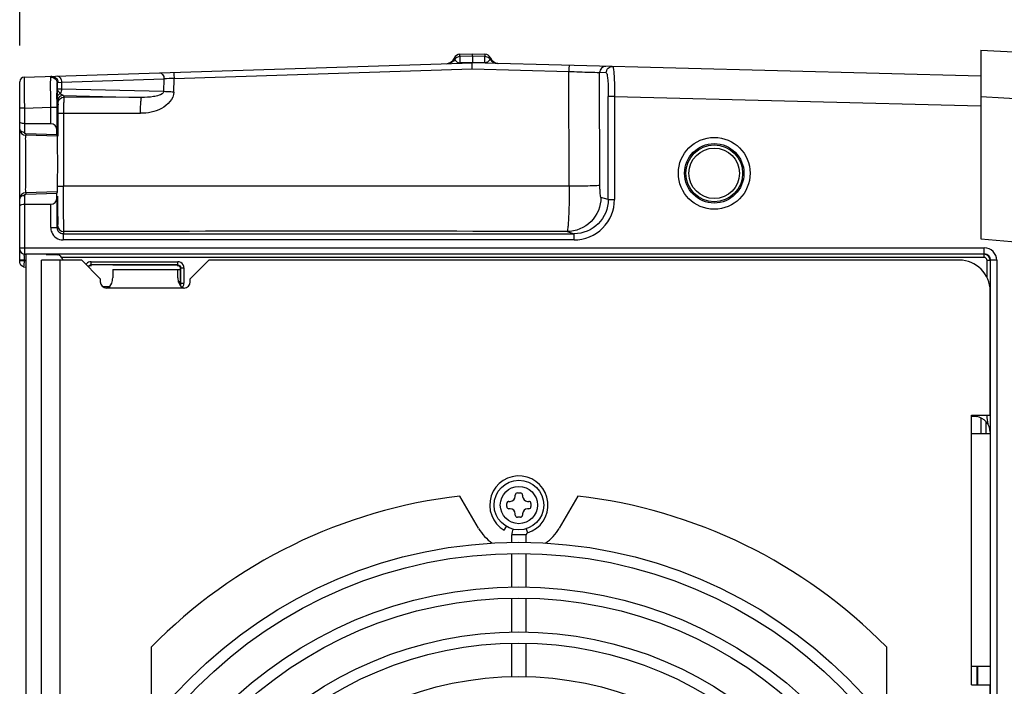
# Model space of a CAD drawing. Header units: inches. Extents: x 0 to 117, y 0 to 83.
# Tile 27 of 59: x 46.12 to 52.37, y 71.5 to 75.73. Entities that reach past the tile are written whole.
import ezdxf

# ---------------------------------------------------------------- set-up
doc = ezdxf.new("R2010")
doc.units = ezdxf.units.IN
doc.header["$LTSCALE"] = 6.431102
doc.header["$MEASUREMENT"] = 0
doc.layers.get('0').update_dxf_attribs({"linetype": 'CONTINUOUS'})
doc.styles.get("Standard").update_dxf_attribs({"font": 'txt', "width": 0.8})
doc.dimstyles.new('DIMSTYLE_2', dxfattribs={"dimtxt": 0.78125, "dimasz": 0.7, "dimexe": 0.18, "dimexo": 0.0625, "dimgap": 0.09, "dimtad": 1, "dimdec": 3, "dimzin": 4, "dimdsep": 46, "dimtxsty": 'STANDARD', "dimblk": '_FILLED', "dimblk1": '_FILLED', "dimblk2": '_FILLED', "dimcen": 0.09, "dimadec": 0, "dimazin": 0, "dimtfac": 1, "dimtdec": 3, "dimtofl": 0, "dimtmove": 0, "dimatfit": 3, "dimldrblk": '_FILLED', "dimfxl": 1, "dimtolj": 1, "dimtzin": 4, "dimarcsym": 0})

# ---------------------------------------------------------------- blocks, each defined once
blk = doc.blocks.new('_FILLED')
at = {"color": 0, "linetype": 'BYBLOCK'}
blk.add_solid([(0, 0), (-1, 0.1429), (-1, -0.1429)], dxfattribs=at)
blk = doc.blocks.new('*D2')
at = {"color": 7, "linetype": 'CONTINUOUS'}
for p, q in [((46.1167, 75.5663), (46.1167, 77.1357)), ((54.7781, 74.073), (54.7781, 77.1357)), ((46.1167, 76.7607), (50.4474, 76.7607)), ((54.7781, 76.7607), (50.4474, 76.7607))]:
    blk.add_line(p, q, dxfattribs=at)
at = {"color": 7, "linetype": 'CONTINUOUS', "xscale": 0.7, "yscale": 0.7, "zscale": 0.7, "rotation": 180}
blk.add_blockref('_FILLED', (46.1167, 76.7607), dxfattribs=at)
at = {"color": 7, "linetype": 'CONTINUOUS', "xscale": 0.7, "yscale": 0.7, "zscale": 0.7}
blk.add_blockref('_FILLED', (54.7781, 76.7607), dxfattribs=at)
at = {"color": 7, "linetype": 'CONTINUOUS', "insert": (49.9996, 77.7373), "char_height": 0.78125, "width": 1.875, "attachment_point": 2, "line_spacing_factor": 0.9}
blk.add_mtext('220', dxfattribs=at)

msp = doc.modelspace()

# ---------------------------------------------------------------- linework, layer by layer
at = {"color": 7, "linetype": 'CONTINUOUS'}
for p, q in [((48.9107, 75.5113), (48.9907, 75.5138)), ((48.9907, 75.5138), (49.0705, 75.5117)), ((48.9907, 75.4993), (48.9907, 75.5138)), ((52.2183, 75.5382), (52.2183, 74.3403)), ((52.2183, 75.5382), (52.85, 75.5051)), ((46.1453, 75.3671), (48.9907, 75.4569)), ((48.8771, 75.4838), (48.8758, 75.4873)), ((48.8791, 75.4797), (48.8771, 75.4838)), ((48.9108, 75.4968), (48.9107, 75.5113)), ((48.9907, 75.4993), (48.9108, 75.4968)), ((48.9108, 75.4968), (48.9108, 75.4565)), ((48.9907, 75.4591), (48.9108, 75.4565)), ((48.9108, 75.4565), (48.9109, 75.4544)), ((48.9907, 75.4993), (48.9907, 75.4591)), ((49.0705, 75.4972), (48.9907, 75.4993)), ((49.0705, 75.457), (48.9907, 75.4591)), ((48.9907, 75.4591), (48.9907, 75.4571)), ((52.2183, 75.3724), (48.9907, 75.4569)), ((49.0705, 75.457), (49.0704, 75.4548)), ((49.0705, 75.5117), (49.0705, 75.4972)), ((49.0705, 75.457), (49.0705, 75.4972)), ((47.0969, 75.3587), (48.9885, 75.4185)), ((48.9885, 75.4185), (49.6041, 75.4024)), ((49.6058, 74.6736), (49.6041, 75.4024)), ((49.8004, 74.6793), (49.7988, 75.3953)), ((49.8406, 75.3942), (49.7988, 75.3953)), ((46.1167, 74.5949), (46.1167, 75.3375)), ((46.1453, 75.3671), (46.1458, 75.2688)), ((46.3539, 75.3067), (46.3543, 75.3279)), ((46.3543, 75.3279), (46.3543, 75.2936)), ((46.3588, 75.3332), (46.3831, 75.3343)), ((46.3831, 75.3343), (47.0332, 75.3548)), ((46.3831, 75.3343), (46.3831, 75.2911)), ((47.0309, 75.2742), (47.0332, 75.3548)), ((47.0944, 75.2716), (47.0969, 75.3587)), ((46.1458, 75.2688), (46.146, 75.2311)), ((46.3533, 75.2266), (46.3539, 75.3067)), ((46.3543, 75.2936), (46.3546, 75.2589)), ((47.0309, 75.2742), (46.3831, 75.2911)), ((46.146, 75.2311), (46.1462, 75.1702)), ((46.3547, 75.2411), (46.3548, 75.2358)), ((46.3555, 75.2114), (46.3594, 75.1996)), ((46.3948, 75.2507), (46.3988, 75.2389)), ((46.3948, 75.2507), (46.8913, 75.2377)), ((46.8913, 75.2377), (46.3988, 75.2389)), ((49.8537, 74.5887), (49.8537, 75.2442)), ((49.8929, 75.2442), (49.8537, 75.2442)), ((49.8929, 75.2442), (49.8929, 74.5887)), ((49.8929, 75.2442), (52.2167, 75.1834)), ((52.2183, 75.2428), (52.5147, 75.2273)), ((46.1462, 75.1702), (46.1167, 75.1702)), ((46.1462, 75.1702), (46.3139, 75.1754)), ((46.1462, 75.1702), (46.1462, 75.0158)), ((46.3139, 75.0709), (46.3139, 75.1754)), ((46.3139, 75.1754), (46.3533, 75.1754)), ((46.3533, 75.1755), (46.3533, 75.0319)), ((46.3599, 75.1495), (46.3599, 75.139)), ((46.3599, 75.139), (46.3599, 74.9922)), ((46.3951, 75.1379), (46.395, 74.6732)), ((46.3951, 75.1379), (46.8839, 75.1368)), ((46.3139, 75.0709), (46.1462, 75.0709)), ((46.3535, 75.0008), (46.3533, 75.0319)), ((46.3537, 74.9922), (46.1551, 74.9974)), ((46.3535, 75.0008), (46.1558, 75.006)), ((46.3537, 74.6378), (46.1551, 74.6326)), ((49.6058, 74.6736), (46.395, 74.6732)), ((46.1167, 74.191), (46.1167, 74.5932)), ((46.1462, 74.6141), (46.1462, 74.2433)), ((46.1558, 74.624), (46.3535, 74.6292)), ((46.3533, 74.5981), (46.3535, 74.6292)), ((46.3533, 74.5981), (46.3533, 74.412)), ((49.8537, 74.5887), (49.8072, 74.6026)), ((49.8537, 74.5887), (49.8929, 74.5887)), ((46.1462, 74.5591), (46.3139, 74.5591)), ((46.3139, 74.412), (46.3139, 74.5591)), ((46.3139, 74.412), (46.3533, 74.412)), ((46.397, 74.3857), (46.3926, 74.3726)), ((46.3926, 74.3726), (46.3926, 74.3333)), ((46.3926, 74.3726), (49.6367, 74.3726)), ((49.6367, 74.3333), (46.3926, 74.3333)), ((49.5915, 74.3861), (49.6367, 74.3726)), ((49.6367, 74.3333), (49.6367, 74.3726)), ((52.2183, 74.3403), (56.0313, 74.0067)), ((46.1167, 74.2825), (52.2409, 74.2825)), ((52.2409, 74.2431), (52.2409, 74.2825)), ((46.1455, 74.204), (46.1167, 74.204)), ((46.1455, 74.2005), (46.1167, 74.2005)), ((46.1455, 74.2005), (46.1425, 74.1729)), ((46.1452, 74.2342), (46.1453, 74.2428)), ((46.1455, 74.204), (46.1455, 74.2005)), ((46.1455, 74.204), (46.1561, 74.2037)), ((46.1561, 74.1988), (46.1455, 74.2005)), ((46.1457, 74.2434), (46.1551, 74.2431)), ((52.2409, 74.2431), (46.1551, 74.2431)), ((46.1561, 74.2434), (46.1561, 64.6782)), ((46.2545, 64.7166), (46.2545, 74.2048)), ((46.5104, 74.2048), (46.2545, 74.2048)), ((46.2856, 74.2397), (46.354, 74.2379)), ((46.3726, 74.2048), (46.3726, 71.2323)), ((52.2393, 74.2219), (46.3847, 74.2219)), ((46.5104, 74.2048), (46.6285, 74.0866)), ((47.1994, 74.0866), (47.3175, 74.2048)), ((52.0813, 74.2048), (47.3175, 74.2048)), ((52.2393, 74.2415), (52.2409, 74.2431)), ((52.2393, 74.2219), (52.2393, 74.2415)), ((52.259, 74.0926), (52.259, 74.2022)), ((52.2786, 74.2022), (52.259, 74.2022)), ((52.3196, 74.2038), (52.2802, 74.2038)), ((52.2802, 64.7183), (52.2802, 74.203)), ((52.3196, 74.2038), (52.3196, 64.7176)), ((46.1421, 74.1688), (46.1417, 74.1632)), ((46.1417, 74.1632), (46.1417, 74.1618)), ((46.1417, 74.1618), (46.1561, 74.1596)), ((46.57, 74.1747), (46.57, 74.1944)), ((46.57, 74.1944), (47.1202, 74.1944)), ((47.1202, 74.1747), (46.57, 74.1747)), ((47.1169, 74.1714), (46.7073, 74.1717)), ((46.7073, 74.1457), (46.7073, 74.0931)), ((46.7073, 74.1457), (47.1365, 74.1457)), ((47.1202, 74.1747), (47.1202, 74.1944)), ((47.1207, 74.0931), (47.1207, 74.1457)), ((47.1365, 74.1518), (47.1365, 74.0609)), ((47.1398, 74.0576), (47.1398, 74.155)), ((47.1398, 74.155), (47.1595, 74.155)), ((47.1595, 74.155), (47.1595, 74.0576)), ((46.6285, 74.0866), (46.6285, 74.067)), ((47.1994, 74.067), (47.1994, 74.0866)), ((46.6415, 74.0379), (46.6886, 74.0379)), ((47.16, 74.0276), (46.6679, 74.0276)), ((47.1365, 74.067), (47.1207, 74.067)), ((47.1398, 74.0576), (47.1595, 74.0576)), ((52.2781, 73.2205), (52.2781, 74.0079)), ((52.16, 71.5079), (52.16, 73.2205)), ((52.16, 73.2205), (52.2781, 73.2205)), ((52.16, 73.2146), (52.1911, 73.211)), ((52.2191, 73.2034), (52.2191, 73.1024)), ((52.2518, 73.1024), (52.2518, 73.1801)), ((52.2781, 73.1024), (52.16, 73.1024)), ((49.0303, 72.502), (48.912, 72.7069)), ((49.2624, 72.7048), (49.2624, 72.7126)), ((49.2762, 72.7264), (49.2958, 72.7264)), ((49.3096, 72.7126), (49.3096, 72.7048)), ((49.66, 72.7069), (49.5417, 72.502)), ((49.2092, 72.6398), (49.2092, 72.6595)), ((49.223, 72.6733), (49.2309, 72.6733)), ((49.3411, 72.6733), (49.349, 72.6733)), ((49.3628, 72.6595), (49.3628, 72.6398)), ((49.2309, 72.626), (49.223, 72.626)), ((49.2624, 72.5866), (49.2624, 72.5945)), ((49.3096, 72.5945), (49.3096, 72.5866)), ((49.349, 72.626), (49.3411, 72.626)), ((49.1935, 72.4894), (49.2073, 72.5133)), ((49.2958, 72.5729), (49.2762, 72.5729)), ((49.2407, 72.412), (49.2407, 72.4598)), ((49.3313, 72.4598), (49.2414, 72.4598)), ((49.3313, 72.412), (49.3313, 72.4598)), ((49.3327, 72.4995), (49.3408, 72.4736)), ((49.2407, 72.1299), (49.2407, 72.3412)), ((49.3313, 72.1299), (49.3313, 72.3412)), ((49.2407, 71.843), (49.2407, 72.0576)), ((49.3313, 71.843), (49.3313, 72.0576)), ((49.2407, 71.5595), (49.2407, 71.7722)), ((49.3313, 71.5595), (49.3313, 71.7722)), ((46.9532, 71.2669), (46.9532, 71.7488)), ((51.6188, 71.7488), (51.6188, 71.2669)), ((52.16, 71.626), (52.2781, 71.626)), ((52.1955, 71.5084), (52.1955, 71.626)), ((52.1994, 71.5079), (52.1994, 71.626)), ((52.16, 71.5079), (52.2781, 71.5079)), ((52.2781, 67.4134), (52.2781, 71.5079))]:
    msp.add_line(p, q, dxfattribs=at)
for centre, radius in [((50.5262, 74.7559), 0.2279), ((50.5262, 74.7559), 0.1886), ((50.5262, 74.7559), 0.1801), ((50.5262, 74.7559), 0.1604), ((49.286, 72.6496), 0.1575), ((49.286, 72.6496), 0.1181), ((49.286, 69.4607), 2.9528), ((49.286, 69.4607), 2.8819), ((49.286, 69.4607), 2.6693), ((49.286, 69.4607), 2.5984), ((49.286, 69.4607), 2.3839), ((49.286, 69.4607), 2.313), ((49.286, 69.4607), 2.1004)]:
    msp.add_circle(centre, radius, dxfattribs=at)
for centre, radius, start, end in [((48.8215, 75.5106), 0.0591, 271.80803, 336.8444), ((48.912, 75.4719), 0.0394, 91.39246, 156.84093), ((49.0695, 75.4724), 0.0394, 23.46141, 88.90989), ((49.0707, 75.4585), 0.0384, 34.63734, 46.79041), ((49.0472, 75.5095), 0.0623, 332.09492, 333.70148), ((49.1598, 75.5115), 0.0591, 203.45796, 268.5), ((46.1462, 75.3376), 0.0295, 91.80415, 179.98993), ((47.4203, 69.4684), 5.8991, 93.14311, 93.76281), ((46.3922, 75.2259), 0.0414, 114.92376, 120.37719), ((46.4061, 75.2857), 0.0385, 215.26911, 219.89002), ((64.1227, 75.1752), 17.7695, 179.8342, 179.99904), ((53.8925, 75.3221), 7.5382, 180.48008, 180.61532), ((46.3944, 75.2113), 0.0389, 169.37002, 179.88814), ((46.3983, 75.1995), 0.0389, 170.11811, 179.93317), ((46.1561, 75.0367), 0.0394, 180.00191, 268.50002), ((46.1561, 74.5933), 0.0394, 91.49997, 179.998), ((24.5628, 74.6639), 21.797, 359.64639, 359.86081), ((34.6913, 74.6035), 11.6683, 359.40607, 359.63648), ((46.3926, 74.412), 0.0393, 179.93514, 270.01251), ((46.3969, 74.4251), 0.0393, 180.03483, 269.9962), ((48.0725, -513.0494), 587.4375, 89.8518389, 90.1634187), ((46.3927, 74.412), 0.0788, 202.68458, 269.98047), ((46.1462, 74.2729), 0.0295, 180, 269.25025), ((52.2409, 74.2038), 0.0787, 0.0065, 90.00206), ((46.8521, 74.2318), 0.7069, 179.80386, 180.19693), ((47.2373, 74.233), 1.0922, 180.19052, 180.48548), ((47.891, 74.2389), 1.7459, 180.4987, 181.14493), ((46.3529, 74.1986), 0.0394, 9.0594, 88.5), ((52.0813, 74.0079), 0.1969, 0, 90), ((52.2393, 74.2022), 0.0394, 0.00209, 89.9979), ((52.2391, 74.2012), 0.0206, 70.59468, 89.45738), ((52.2409, 74.2038), 0.0393, 359.91998, 90.08003), ((46.6384, 74.1256), 0.4981, 174.5519, 175.02425), ((46.6679, 74.067), 0.0394, 180, 270), ((47.16, 74.067), 0.0394, 270, 360), ((52.1797, 73.1132), 0.0984, 0, 83.32352), ((49.286, 72.6496), 0.185, 287.27929, 240), ((49.286, 69.4607), 3.2677, 96.57237, 135.55364), ((49.2309, 72.7048), 0.0315, 270, 360), ((49.2762, 72.7126), 0.0138, 90, 180), ((49.2958, 72.7126), 0.0138, 0, 90), ((49.3411, 72.7048), 0.0315, 180, 270), ((49.286, 69.4607), 3.2677, 44.44636, 83.42763), ((49.223, 72.6595), 0.0138, 90, 180), ((49.223, 72.6398), 0.0138, 180, 270), ((49.349, 72.6595), 0.0138, 0, 90), ((49.349, 72.6398), 0.0138, 270, 360), ((49.2309, 72.5945), 0.0315, 0, 90), ((49.2762, 72.5866), 0.0138, 180, 270), ((49.2958, 72.5866), 0.0138, 270, 360), ((49.3411, 72.5945), 0.0315, 90, 180), ((49.286, 72.6496), 0.2953, 210, 234.95552), ((49.3451, 72.4598), 0.1043, 159.04086, 180), ((49.3451, 72.4598), 0.0138, 107.27929, 180), ((49.286, 72.6496), 0.2953, 305.04448, 330)]:
    msp.add_arc(centre, radius, start, end, dxfattribs=at)
for centre, major_axis, ratio, start_param, end_param in [((46.3139, 75.0315), (0, 0.0394), 1, -1.562879, -0.000809), ((46.3537, 75.0217), (0, 0.0295), 0.008729, -3.927562, -3.141831), ((46.3537, 74.6083), (0, 0.0295), 0.008729, 0.000238, 0.785969), ((46.3139, 74.5985), (0.0394, 0), 1, -1.571179, -0.009109)]:
    msp.add_ellipse(centre, major_axis=major_axis, ratio=ratio, start_param=start_param, end_param=end_param, dxfattribs=at)
for points in [[(48.8791, 75.4797), (48.8695, 75.464), (48.8499, 75.4524), (48.8316, 75.4519)], [(48.9108, 75.4968), (48.8988, 75.4964), (48.8858, 75.4896), (48.8791, 75.4797)], [(49.097, 75.4865), (49.09, 75.493), (49.08, 75.497), (49.0705, 75.4972)], [(49.1023, 75.4803), (49.1119, 75.4647), (49.1316, 75.4532), (49.1499, 75.4527)], [(46.32, 75.3726), (46.3348, 75.373), (46.3514, 75.3609), (46.3564, 75.347)], [(46.3516, 75.3416), (46.3534, 75.3373), (46.3543, 75.3325), (46.3543, 75.3279)], [(46.3564, 75.347), (46.3579, 75.3426), (46.3588, 75.3379), (46.3588, 75.3332)], [(46.3831, 75.2911), (46.383, 75.2815), (46.3803, 75.2713), (46.3747, 75.2635)], [(46.3548, 75.2358), (46.3549, 75.246), (46.3624, 75.2565), (46.3712, 75.2617)], [(46.36, 75.2062), (46.3622, 75.219), (46.3727, 75.2318), (46.3849, 75.2364)], [(46.3948, 75.2507), (46.3879, 75.2513), (46.3811, 75.2557), (46.3766, 75.261)], [(46.3849, 75.2364), (46.3893, 75.238), (46.3941, 75.2389), (46.3988, 75.2389)], [(46.1236, 75.0233), (46.1206, 75.0258), (46.1181, 75.0293), (46.1172, 75.0331)], [(46.1558, 75.006), (46.1513, 75.0061), (46.1462, 75.0113), (46.1462, 75.0158)], [(46.1239, 74.607), (46.1208, 74.6044), (46.1182, 74.6009), (46.1172, 74.597)], [(46.1462, 74.6141), (46.1384, 74.6141), (46.13, 74.6119), (46.1239, 74.607)], [(46.3139, 74.412), (46.3139, 74.4017), (46.316, 74.3912), (46.32, 74.3816)], [(52.259, 74.2022), (52.2588, 74.2097), (52.253, 74.2182), (52.2459, 74.2207)], [(46.1417, 74.1618), (46.129, 74.1638), (46.1167, 74.1782), (46.1167, 74.191)], [(46.57, 74.1944), (46.5591, 74.1943), (46.5474, 74.1891), (46.5403, 74.1809)], [(46.552, 74.1631), (46.5541, 74.1678), (46.5584, 74.1718), (46.5632, 74.1735)], [(46.5543, 74.1608), (46.5557, 74.1647), (46.5592, 74.1679), (46.5629, 74.1696)], [(47.1542, 74.1748), (47.1477, 74.1861), (47.1333, 74.1944), (47.1202, 74.1944)], [(47.1202, 74.1747), (47.1294, 74.1747), (47.1398, 74.1643), (47.1398, 74.155)], [(47.1595, 74.155), (47.1595, 74.1619), (47.1576, 74.1689), (47.1542, 74.1748)], [(46.7011, 74.0593), (46.7051, 74.07), (46.7073, 74.0817), (46.7073, 74.0931)], [(46.6679, 74.0276), (46.6832, 74.0276), (46.6957, 74.045), (46.7011, 74.0593)], [(47.1365, 74.0609), (47.1365, 74.0562), (47.1356, 74.0509), (47.1325, 74.0473)], [(47.1398, 74.0576), (47.1398, 74.0528), (47.1378, 74.0477), (47.1345, 74.0441)], [(47.155, 74.0395), (47.1579, 74.045), (47.1593, 74.0514), (47.1595, 74.0576)], [(52.2646, 73.163), (52.261, 73.1819), (52.2592, 73.2013), (52.2589, 73.2205)]]:
    msp.add_open_spline(points, degree=3, dxfattribs=at)
for points, knots in [([(48.8791, 75.4797), (48.8801, 75.4776), (48.8862, 75.4657), (48.8998, 75.4577), (48.9108, 75.4565)], [0, 0, 0, 0, 0.175023, 1, 1, 1, 1]), ([(48.9885, 75.4185), (48.9885, 75.4234), (48.9887, 75.4322), (48.9887, 75.445), (48.9902, 75.4511), (48.9897, 75.4569), (48.9907, 75.4569)], [0, 0, 0, 0, 0.382602, 0.706274, 0.921382, 1, 1, 1, 1]), ([(49.1023, 75.4803), (49.1013, 75.4782), (49.095, 75.4664), (49.0815, 75.4575), (49.0705, 75.457)], [0, 0, 0, 0, 0.174994, 1, 1, 1, 1]), ([(49.1056, 75.488), (49.1055, 75.4886), (49.1045, 75.4838), (49.1038, 75.4833), (49.1031, 75.4818)], [0, 0, 0, 0, 0.249639, 1, 1, 1, 1]), ([(47.0041, 75.3942), (47.0118, 75.3944), (47.0289, 75.3829), (47.033, 75.3647), (47.0332, 75.3548)], [0, 0, 0, 0, 0.439831, 1, 1, 1, 1]), ([(47.0932, 75.397), (47.0943, 75.397), (47.0941, 75.3912), (47.0957, 75.3853), (47.0962, 75.3727), (47.0967, 75.3639), (47.0969, 75.3587)], [0, 0, 0, 0, 0.086288, 0.291712, 0.597212, 1, 1, 1, 1]), ([(49.6041, 75.4024), (49.6043, 75.4115), (49.6047, 75.4246), (49.6071, 75.4352), (49.6077, 75.4407), (49.6089, 75.4407)], [0, 0, 0, 0, 0.70405, 0.909229, 1, 1, 1, 1]), ([(49.6041, 75.4024), (49.6484, 75.401), (49.7132, 75.3981), (49.7782, 75.3971), (49.7988, 75.3953)], [0, 0, 0, 0, 0.68232, 1, 1, 1, 1]), ([(49.839, 75.4347), (49.8289, 75.4349), (49.8074, 75.4268), (49.7988, 75.4055), (49.7988, 75.3953)], [0, 0, 0, 0, 0.499339, 1, 1, 1, 1]), ([(49.8406, 75.3942), (49.8406, 75.4044), (49.8493, 75.4257), (49.8707, 75.4338), (49.8809, 75.4336)], [0, 0, 0, 0, 0.500682, 1, 1, 1, 1]), ([(49.8406, 75.3942), (49.8448, 75.3941), (49.8461, 75.3722), (49.8513, 75.3472), (49.8529, 75.2979), (49.8537, 75.2634), (49.8537, 75.2442)], [0, 0, 0, 0, 0.08267, 0.298871, 0.620493, 1, 1, 1, 1]), ([(49.8809, 75.4336), (49.8824, 75.4335), (49.8844, 75.4269), (49.8863, 75.4175), (49.8883, 75.3994), (49.8908, 75.3657), (49.8928, 75.3129), (49.893, 75.2684), (49.8929, 75.2442)], [0, 0, 0, 0, 0.023581, 0.081568, 0.174028, 0.297889, 0.619841, 1, 1, 1, 1]), ([(46.3139, 75.1754), (46.3138, 75.1966), (46.3136, 75.2601), (46.3128, 75.3236), (46.3137, 75.366)], [0, 0, 0, 0, 0.333583, 1, 1, 1, 1]), ([(46.3137, 75.366), (46.3138, 75.3677), (46.3145, 75.3715), (46.3183, 75.3725), (46.32, 75.3726)], [0, 0, 0, 0, 0.509797, 1, 1, 1, 1]), ([(46.3137, 75.366), (46.3181, 75.3661), (46.3337, 75.3642), (46.3474, 75.352), (46.3516, 75.3416)], [0, 0, 0, 0, 0.278292, 1, 1, 1, 1]), ([(46.354, 75.3737), (46.3618, 75.3739), (46.3789, 75.3624), (46.383, 75.3441), (46.3831, 75.3343)], [0, 0, 0, 0, 0.439827, 1, 1, 1, 1]), ([(46.3543, 75.3279), (46.3543, 75.3293), (46.3548, 75.3322), (46.3576, 75.3332), (46.3588, 75.3332)], [0, 0, 0, 0, 0.531514, 1, 1, 1, 1]), ([(46.3747, 75.2635), (46.3718, 75.2657), (46.3631, 75.274), (46.3545, 75.285), (46.3543, 75.2936)], [0, 0, 0, 0, 0.297684, 1, 1, 1, 1]), ([(46.3543, 75.2936), (46.3549, 75.2911), (46.3689, 75.2941), (46.3761, 75.2914), (46.3831, 75.2911)], [0, 0, 0, 0, 0.268357, 1, 1, 1, 1]), ([(47.0944, 75.2716), (47.0946, 75.228), (47.0173, 75.1491), (46.929, 75.1379), (46.8839, 75.1368)], [0, 0, 0, 0, 0.491367, 1, 1, 1, 1]), ([(47.0309, 75.2742), (47.0302, 75.2617), (46.9994, 75.2492), (46.9547, 75.2395), (46.916, 75.2373), (46.8913, 75.2377)], [0, 0, 0, 0, 0.252108, 0.502435, 1, 1, 1, 1]), ([(47.0944, 75.2716), (47.0886, 75.2718), (47.0674, 75.2724), (47.0462, 75.2733), (47.0309, 75.2742)], [0, 0, 0, 0, 0.276563, 1, 1, 1, 1]), ([(46.3548, 75.2358), (46.3548, 75.2323), (46.3554, 75.2243), (46.354, 75.2158), (46.3555, 75.2114)], [0, 0, 0, 0, 0.430089, 1, 1, 1, 1]), ([(46.3948, 75.2507), (46.3859, 75.2507), (46.3675, 75.2443), (46.3578, 75.2273), (46.3561, 75.2185)], [0, 0, 0, 0, 0.499482, 1, 1, 1, 1]), ([(46.3988, 75.2389), (46.3965, 75.2371), (46.3986, 75.2247), (46.3951, 75.2056), (46.3956, 75.1738), (46.3951, 75.1506), (46.3951, 75.1379)], [0, 0, 0, 0, 0.084704, 0.303936, 0.62532, 1, 1, 1, 1]), ([(46.8839, 75.1368), (46.8839, 75.1494), (46.8844, 75.1724), (46.8849, 75.2047), (46.8887, 75.223), (46.8885, 75.2368), (46.8913, 75.2377)], [0, 0, 0, 0, 0.37258, 0.692626, 0.912039, 1, 1, 1, 1]), ([(46.3594, 75.1996), (46.361, 75.1949), (46.3582, 75.1777), (46.3599, 75.1613), (46.3599, 75.1495)], [0, 0, 0, 0, 0.292578, 1, 1, 1, 1]), ([(46.3599, 75.139), (46.3602, 75.1381), (46.365, 75.1393), (46.3709, 75.1377), (46.3824, 75.1382), (46.3905, 75.1379), (46.3951, 75.1379)], [0, 0, 0, 0, 0.077445, 0.290312, 0.612478, 1, 1, 1, 1]), ([(46.1462, 75.0709), (46.1423, 75.0709), (46.1325, 75.0716), (46.1167, 75.0761), (46.1167, 75.0831)], [0, 0, 0, 0, 0.357607, 1, 1, 1, 1]), ([(46.1172, 75.0331), (46.117, 75.0337), (46.1168, 75.0349), (46.1167, 75.0361), (46.1167, 75.0367)], [0, 0, 0, 0, 0.497925, 1, 1, 1, 1]), ([(46.1462, 75.0158), (46.1439, 75.0158), (46.1359, 75.0165), (46.1279, 75.0196), (46.1236, 75.0233)], [0, 0, 0, 0, 0.295485, 1, 1, 1, 1]), ([(46.1551, 74.6326), (46.1539, 74.6324), (46.1565, 74.6403), (46.1539, 74.6475), (46.1553, 74.6658), (46.1547, 74.6875), (46.1548, 74.715), (46.1547, 74.7579), (46.1548, 74.815), (46.1547, 74.8721), (46.1548, 74.915), (46.1547, 74.9425), (46.1553, 74.9642), (46.154, 74.9824), (46.1566, 74.9897), (46.1539, 74.9976), (46.1551, 74.9974)], [0, 0, 0, 0, 0.009833, 0.038419, 0.084377, 0.146416, 0.222313, 0.308786, 0.5, 0.691213, 0.777687, 0.853584, 0.915623, 0.961581, 0.990167, 1, 1, 1, 1]), ([(46.1558, 75.006), (46.1558, 75.0045), (46.1551, 75.002), (46.1562, 74.9982), (46.1551, 74.9974)], [0, 0, 0, 0, 0.501209, 1, 1, 1, 1]), ([(46.3564, 74.6378), (46.3575, 74.6378), (46.3555, 74.645), (46.3578, 74.6524), (46.3569, 74.67), (46.3576, 74.6912), (46.3576, 74.7179), (46.3579, 74.7595), (46.3579, 74.815), (46.3579, 74.8704), (46.3576, 74.9121), (46.3576, 74.9388), (46.3569, 74.96), (46.3578, 74.9775), (46.3555, 74.9849), (46.3575, 74.9922), (46.3564, 74.9922)], [0, 0, 0, 0, 0.009677, 0.038107, 0.084338, 0.146485, 0.222253, 0.308659, 0.499974, 0.691291, 0.777706, 0.853485, 0.915645, 0.961887, 0.990321, 1, 1, 1, 1]), ([(46.3598, 74.6743), (46.3601, 74.6733), (46.3651, 74.6746), (46.3709, 74.6731), (46.3822, 74.6735), (46.3903, 74.6732), (46.395, 74.6732)], [0, 0, 0, 0, 0.086686, 0.298017, 0.598132, 1, 1, 1, 1]), ([(46.397, 74.3857), (46.3955, 74.3935), (46.3973, 74.4225), (46.3948, 74.4817), (46.3955, 74.5698), (46.3949, 74.6368), (46.395, 74.6732)], [0, 0, 0, 0, 0.082806, 0.299738, 0.620426, 1, 1, 1, 1]), ([(49.6058, 74.6736), (49.6057, 74.6373), (49.6049, 74.5703), (49.6026, 74.4911), (49.5994, 74.4399), (49.5977, 74.4126), (49.5945, 74.3971), (49.5936, 74.3873), (49.5915, 74.3861)], [0, 0, 0, 0, 0.377647, 0.697604, 0.821386, 0.914827, 0.97481, 1, 1, 1, 1]), ([(49.8004, 74.6793), (49.7943, 74.6774), (49.7733, 74.6775), (49.7327, 74.6749), (49.674, 74.6743), (49.6298, 74.6737), (49.6058, 74.6736)], [0, 0, 0, 0, 0.099212, 0.317951, 0.630592, 1, 1, 1, 1]), ([(49.8072, 74.6026), (49.8051, 74.6032), (49.8045, 74.6135), (49.8017, 74.6273), (49.8009, 74.6519), (49.8005, 74.6695), (49.8004, 74.6793)], [0, 0, 0, 0, 0.087873, 0.303232, 0.622065, 1, 1, 1, 1]), ([(46.1172, 74.597), (46.117, 74.5964), (46.1168, 74.5952), (46.1167, 74.5939), (46.1167, 74.5933)], [0, 0, 0, 0, 0.503548, 1, 1, 1, 1]), ([(46.1462, 74.6141), (46.1462, 74.6156), (46.1463, 74.6183), (46.1476, 74.6212), (46.1488, 74.6219)], [0, 0, 0, 0, 0.509231, 1, 1, 1, 1]), ([(46.1488, 74.6219), (46.1494, 74.6222), (46.1513, 74.6226), (46.153, 74.6221), (46.154, 74.6217)], [0, 0, 0, 0, 0.411105, 1, 1, 1, 1]), ([(46.1551, 74.6326), (46.1555, 74.6326), (46.1549, 74.6278), (46.1557, 74.6259), (46.1558, 74.6233)], [0, 0, 0, 0, 0.153784, 1, 1, 1, 1]), ([(49.8072, 74.6026), (49.8071, 74.5474), (49.7611, 74.4328), (49.6466, 74.3862), (49.5915, 74.3861)], [0, 0, 0, 0, 0.500537, 1, 1, 1, 1]), ([(49.8537, 74.5887), (49.8538, 74.5334), (49.8072, 74.4183), (49.6919, 74.3726), (49.6367, 74.3726)], [0, 0, 0, 0, 0.499901, 1, 1, 1, 1]), ([(49.6367, 74.3333), (49.7019, 74.3332), (49.838, 74.3874), (49.893, 74.5234), (49.8929, 74.5887)], [0, 0, 0, 0, 0.500087, 1, 1, 1, 1]), ([(46.1167, 74.5469), (46.1167, 74.5485), (46.1232, 74.5589), (46.1367, 74.5591), (46.1462, 74.5591)], [0, 0, 0, 0, 0.148771, 1, 1, 1, 1]), ([(46.359, 74.4825), (46.3588, 74.4686), (46.357, 74.4498), (46.3593, 74.4301), (46.3576, 74.4251)], [0, 0, 0, 0, 0.723863, 1, 1, 1, 1]), ([(46.5629, 74.1696), (46.5643, 74.1703), (46.5672, 74.1713), (46.5703, 74.1716), (46.5718, 74.1716)], [0, 0, 0, 0, 0.508332, 1, 1, 1, 1]), ([(46.5632, 74.1735), (46.5643, 74.1739), (46.5665, 74.1745), (46.5688, 74.1747), (46.57, 74.1747)], [0, 0, 0, 0, 0.501946, 1, 1, 1, 1]), ([(47.116, 74.1716), (47.1213, 74.1716), (47.1335, 74.1692), (47.1365, 74.1571), (47.1365, 74.1518)], [0, 0, 0, 0, 0.501111, 1, 1, 1, 1]), ([(47.1207, 74.0931), (47.1207, 74.0873), (47.1229, 74.0635), (47.1353, 74.0347), (47.1531, 74.0288)], [0, 0, 0, 0, 0.23585, 1, 1, 1, 1]), ([(47.1515, 74.0337), (47.1521, 74.0346), (47.1534, 74.0366), (47.1545, 74.0385), (47.155, 74.0395)], [0, 0, 0, 0, 0.49966, 1, 1, 1, 1]), ([(47.1531, 74.0288), (47.1542, 74.0284), (47.1565, 74.0278), (47.1589, 74.0276), (47.16, 74.0276)], [0, 0, 0, 0, 0.502406, 1, 1, 1, 1])]:
    msp.add_open_spline(points, degree=3, knots=knots, dxfattribs=at)

# ---------------------------------------------------------------- dimensions: what is measured, and where the dimension line sits
dim = msp.add_linear_dim(base=(54.7781, 76.7607), p1=(46.1167, 75.5663), p2=(54.7781, 74.073), dimstyle='DIMSTYLE_2', dxfattribs=at)
dim.commit()
dim.dimension.update_dxf_attribs({"geometry": '*D2', "text_midpoint": (49.0621, 77.3466), "dimtype": 160})

doc.saveas('drawing.dxf')
